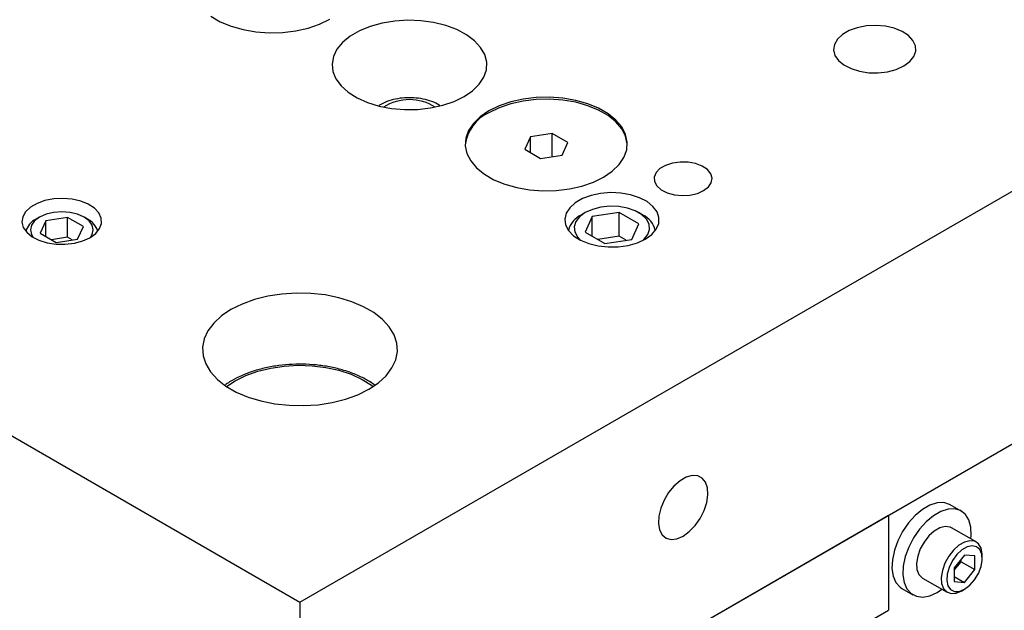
# Model space of a CAD drawing. Header units: inches. Extents: x 1880 to 2363, y -453 to -54.
# Tile 176 of 256: x 1952.77 to 1959.13, y -446.17 to -442.35. Entities that reach past the tile are written whole.
import ezdxf

# ---------------------------------------------------------------- set-up
doc = ezdxf.new("R2010")
doc.units = ezdxf.units.IN
doc.header["$LTSCALE"] = 0.5
doc.header["$MEASUREMENT"] = 0
doc.layers.add('SID-M-S', color=105, linetype='Continuous')

msp = doc.modelspace()

# ---------------------------------------------------------------- linework, layer by layer
at = {"layer": 'SID-M-S'}
for p, q in [((1954.58358, -446.11558), (1964.48307, -440.40073)), ((1945.74474, -441.01303), (1954.58358, -446.11558)), ((1954.58358, -447.74867), (1964.48307, -442.03381)), ((1954.00736, -442.33089), (1954.06849, -442.36618)), ((1954.06849, -442.36618), (1954.13885, -442.39518)), ((1954.13885, -442.39518), (1954.21652, -442.4171)), ((1954.55616, -442.42521), (1954.6367, -442.40707)), ((1954.6367, -442.40707), (1954.71096, -442.38152)), ((1954.71096, -442.38152), (1954.77693, -442.34927)), ((1955.03763, -442.3969), (1954.96839, -442.42517)), ((1955.11414, -442.3758), (1955.03763, -442.3969)), ((1955.19574, -442.36246), (1955.11414, -442.3758)), ((1955.28007, -442.35727), (1955.19574, -442.36246)), ((1955.3647, -442.36039), (1955.28007, -442.35727)), ((1955.44721, -442.37171), (1955.3647, -442.36039)), ((1955.52521, -442.39093), (1955.44721, -442.37171)), ((1955.59647, -442.41748), (1955.52521, -442.39093)), ((1958.18362, -442.40481), (1958.13112, -442.4235)), ((1958.24217, -442.39361), (1958.18362, -442.40481)), ((1958.30361, -442.39051), (1958.24217, -442.39361)), ((1958.36464, -442.39567), (1958.30361, -442.39051)), ((1958.42196, -442.40881), (1958.36464, -442.39567)), ((1958.47249, -442.42924), (1958.42196, -442.40881)), ((1954.21652, -442.4171), (1954.29938, -442.43134)), ((1954.29938, -442.43134), (1954.38517, -442.43752)), ((1954.38517, -442.43752), (1954.47155, -442.43545)), ((1954.47155, -442.43545), (1954.55616, -442.42521)), ((1954.90842, -442.45979), (1954.85945, -442.49976)), ((1954.96839, -442.42517), (1954.90842, -442.45979)), ((1955.65892, -442.45059), (1955.59647, -442.41748)), ((1955.71079, -442.48933), (1955.65892, -442.45059)), ((1958.08751, -442.44868), (1958.05513, -442.47899)), ((1958.13112, -442.4235), (1958.08751, -442.44868)), ((1958.51349, -442.45584), (1958.47249, -442.42924)), ((1958.54277, -442.48718), (1958.51349, -442.45584)), ((1954.85945, -442.49976), (1954.82289, -442.54394)), ((1955.75057, -442.53257), (1955.71079, -442.48933)), ((1955.77711, -442.57906), (1955.75057, -442.53257)), ((1958.03573, -442.51279), (1958.03035, -442.54826)), ((1958.05513, -442.47899), (1958.03573, -442.51279)), ((1958.55873, -442.52157), (1958.54277, -442.48718)), ((1958.56053, -442.55716), (1958.55873, -442.52157)), ((1954.79978, -442.59104), (1954.7908, -442.63972)), ((1954.82289, -442.54394), (1954.79978, -442.59104)), ((1955.78967, -442.62748), (1955.77711, -442.57906)), ((1958.03035, -442.54826), (1958.03929, -442.58349)), ((1958.03929, -442.58349), (1958.06206, -442.61658)), ((1958.52199, -442.62431), (1958.54805, -442.59204)), ((1958.54805, -442.59204), (1958.56053, -442.55716)), ((1954.7908, -442.63972), (1954.79619, -442.68858)), ((1955.78787, -442.67643), (1955.78967, -442.62748)), ((1958.06206, -442.61658), (1958.09744, -442.64575)), ((1958.09744, -442.64575), (1958.14352, -442.66942)), ((1958.43535, -442.67432), (1958.48373, -442.65224)), ((1958.48373, -442.65224), (1958.52199, -442.62431)), ((1954.79619, -442.68858), (1954.81582, -442.73621)), ((1955.74182, -442.7703), (1955.77177, -442.72449)), ((1955.77177, -442.72449), (1955.78787, -442.67643)), ((1958.14352, -442.66942), (1958.19781, -442.68632)), ((1958.19781, -442.68632), (1958.25739, -442.69554)), ((1958.25739, -442.69554), (1958.31904, -442.69657)), ((1958.31904, -442.69657), (1958.37945, -442.68937)), ((1958.37945, -442.68937), (1958.43535, -442.67432)), ((1954.81582, -442.73621), (1954.8491, -442.78124)), ((1954.8491, -442.78124), (1954.89509, -442.82237)), ((1955.6989, -442.81252), (1955.74182, -442.7703)), ((1954.89509, -442.82237), (1954.95245, -442.85843)), ((1955.5794, -442.88151), (1955.64424, -442.84995)), ((1955.64424, -442.84995), (1955.6989, -442.81252)), ((1956.1962, -442.85418), (1956.10982, -442.85624)), ((1956.28199, -442.86035), (1956.1962, -442.85418)), ((1954.95245, -442.85843), (1955.01955, -442.88837)), ((1955.01955, -442.88837), (1955.09445, -442.91133)), ((1955.09445, -442.91133), (1955.17499, -442.92666)), ((1955.42691, -442.92357), (1955.50626, -442.90629)), ((1955.50626, -442.90629), (1955.5794, -442.88151)), ((1955.8704, -442.91017), (1955.80443, -442.94243)), ((1955.94467, -442.88463), (1955.8704, -442.91017)), ((1955.94467, -442.89688), (1955.8704, -442.92242)), ((1956.02521, -442.86649), (1955.94467, -442.88463)), ((1956.02521, -442.87873), (1955.94467, -442.89688)), ((1956.10982, -442.85624), (1956.02521, -442.86649)), ((1956.10982, -442.86849), (1956.02521, -442.87873)), ((1956.1962, -442.86643), (1956.10982, -442.86849)), ((1956.28199, -442.8726), (1956.1962, -442.86643)), ((1956.36484, -442.87459), (1956.28199, -442.86035)), ((1956.36484, -442.88684), (1956.28199, -442.8726)), ((1956.44251, -442.89651), (1956.36484, -442.87459)), ((1956.44251, -442.90876), (1956.36484, -442.88684)), ((1956.51287, -442.92551), (1956.44251, -442.89651)), ((1956.51287, -442.93776), (1956.44251, -442.90876)), ((1955.17499, -442.92666), (1955.25886, -442.93391)), ((1955.25886, -442.93391), (1955.34365, -442.93287)), ((1955.34365, -442.93287), (1955.42691, -442.92357)), ((1955.74856, -442.98051), (1955.7043, -443.02339)), ((1955.80443, -442.94243), (1955.74856, -442.98051)), ((1955.8704, -442.92242), (1955.80443, -442.95468)), ((1956.574, -442.9608), (1956.51287, -442.92551)), ((1956.574, -442.97305), (1956.51287, -442.93776)), ((1956.62424, -443.00142), (1956.574, -442.9608)), ((1956.62424, -443.01367), (1956.574, -442.97305)), ((1955.7043, -443.02339), (1955.67288, -443.06988)), ((1956.66221, -443.04626), (1956.62424, -443.00142)), ((1956.66221, -443.05851), (1956.62424, -443.01367)), ((1956.68688, -443.09409), (1956.66221, -443.04626)), ((1955.67288, -443.06988), (1955.65514, -443.11873)), ((1956.0725, -443.10943), (1956.03515, -443.18992)), ((1956.21192, -443.08787), (1956.0725, -443.10943)), ((1956.0725, -443.21148), (1956.0725, -443.10943)), ((1956.31399, -443.14679), (1956.21192, -443.08787)), ((1956.21192, -443.23728), (1956.21192, -443.08787)), ((1956.68688, -443.10634), (1956.66221, -443.05851)), ((1956.69757, -443.14362), (1956.68688, -443.09409)), ((1956.69757, -443.15586), (1956.68688, -443.10634)), ((1955.65514, -443.11873), (1955.65156, -443.16859)), ((1955.65156, -443.16859), (1955.66226, -443.21812)), ((1956.27663, -443.22727), (1956.31399, -443.14679)), ((1956.694, -443.19348), (1956.69757, -443.14362)), ((1956.69791, -443.16223), (1956.69757, -443.15586)), ((1955.66226, -443.21812), (1955.68693, -443.26595)), ((1956.03515, -443.18992), (1956.13721, -443.24884)), ((1956.13721, -443.24884), (1956.27663, -443.22727)), ((1956.67626, -443.24233), (1956.694, -443.19348)), ((1955.68693, -443.26595), (1955.72489, -443.31079)), ((1956.60058, -443.33169), (1956.64483, -443.28882)), ((1956.64483, -443.28882), (1956.67626, -443.24233)), ((1956.94516, -443.29437), (1956.90905, -443.31521)), ((1956.98966, -443.27992), (1956.94516, -443.29437)), ((1957.03928, -443.27294), (1956.98966, -443.27992)), ((1957.09031, -443.27395), (1957.03928, -443.27294)), ((1957.13898, -443.28287), (1957.09031, -443.27395)), ((1957.18168, -443.29903), (1957.13898, -443.28287)), ((1957.21523, -443.32125), (1957.18168, -443.29903)), ((1955.72489, -443.31079), (1955.77513, -443.3514)), ((1955.77513, -443.3514), (1955.83626, -443.38669)), ((1956.5447, -443.36978), (1956.60058, -443.33169)), ((1956.88402, -443.34091), (1956.87193, -443.36955)), ((1956.90905, -443.31521), (1956.88402, -443.34091)), ((1957.23716, -443.34787), (1957.21523, -443.32125)), ((1957.24584, -443.37692), (1957.23716, -443.34787)), ((1955.83626, -443.38669), (1955.90662, -443.41569)), ((1955.90662, -443.41569), (1955.98429, -443.43761)), ((1956.32393, -443.44572), (1956.40446, -443.42758)), ((1956.40446, -443.42758), (1956.47873, -443.40203)), ((1956.47873, -443.40203), (1956.5447, -443.36978)), ((1956.87193, -443.36955), (1956.87368, -443.39901)), ((1956.87368, -443.39901), (1956.88912, -443.4271)), ((1956.88912, -443.4271), (1956.91713, -443.45175)), ((1957.22189, -443.43367), (1957.24062, -443.40624)), ((1957.24062, -443.40624), (1957.24584, -443.37692)), ((1955.98429, -443.43761), (1956.06715, -443.45185)), ((1956.06715, -443.45185), (1956.15294, -443.45803)), ((1956.15294, -443.45803), (1956.23931, -443.45596)), ((1956.23931, -443.45596), (1956.32393, -443.44572)), ((1956.46354, -443.48847), (1956.40806, -443.50894)), ((1956.52534, -443.47536), (1956.46354, -443.48847)), ((1956.59058, -443.47023), (1956.52534, -443.47536)), ((1956.65621, -443.47331), (1956.59058, -443.47023)), ((1956.71916, -443.48447), (1956.65621, -443.47331)), ((1956.77647, -443.50318), (1956.71916, -443.48447)), ((1956.91713, -443.45175), (1956.95562, -443.47113)), ((1956.95562, -443.47113), (1957.00173, -443.48379)), ((1957.00173, -443.48379), (1957.05205, -443.48879)), ((1957.05205, -443.48879), (1957.10284, -443.48578)), ((1957.10284, -443.48578), (1957.15035, -443.47497)), ((1957.15035, -443.47497), (1957.19103, -443.45715)), ((1957.19103, -443.45715), (1957.22189, -443.43367)), ((1952.88591, -443.53955), (1952.84363, -443.56396)), ((1952.93679, -443.52143), (1952.88591, -443.53955)), ((1952.99355, -443.51057), (1952.93679, -443.52143)), ((1953.05311, -443.50757), (1952.99355, -443.51057)), ((1953.11226, -443.51257), (1953.05311, -443.50757)), ((1953.16783, -443.52531), (1953.11226, -443.51257)), ((1953.2168, -443.54511), (1953.16783, -443.52531)), ((1953.25655, -443.57089), (1953.2168, -443.54511)), ((1956.3615, -443.53582), (1956.32604, -443.56785)), ((1956.40806, -443.50894), (1956.3615, -443.53582)), ((1956.82549, -443.52856), (1956.77647, -443.50318)), ((1956.8639, -443.55943), (1956.82549, -443.52856)), ((1952.81224, -443.59333), (1952.79344, -443.62609)), ((1952.84363, -443.56396), (1952.81224, -443.59333)), ((1952.94406, -443.60972), (1952.90199, -443.62835)), ((1952.99305, -443.598), (1952.94406, -443.60972)), ((1953.04562, -443.59401), (1952.99305, -443.598)), ((1953.09819, -443.598), (1953.04562, -443.59401)), ((1953.14718, -443.60972), (1953.09819, -443.598)), ((1953.18925, -443.62835), (1953.14718, -443.60972)), ((1953.28493, -443.60127), (1953.25655, -443.57089)), ((1953.3004, -443.63461), (1953.28493, -443.60127)), ((1956.30333, -443.60353), (1956.29444, -443.64119)), ((1956.32604, -443.56785), (1956.30333, -443.60353)), ((1956.42647, -443.59952), (1956.39023, -443.62623)), ((1956.42645, -443.59954), (1956.39992, -443.61486)), ((1956.47273, -443.5786), (1956.42647, -443.59952)), ((1956.64545, -443.59858), (1956.47146, -443.62549)), ((1956.52631, -443.56468), (1956.47273, -443.5786)), ((1956.58411, -443.55857), (1956.52631, -443.56468)), ((1956.64277, -443.56062), (1956.58411, -443.55857)), ((1956.69887, -443.57071), (1956.64277, -443.56062)), ((1956.77283, -443.67211), (1956.64545, -443.59858)), ((1956.64545, -443.75168), (1956.64545, -443.59858)), ((1956.74916, -443.58826), (1956.69887, -443.57071)), ((1956.79071, -443.61224), (1956.74916, -443.58826)), ((1956.79774, -443.61486), (1956.77122, -443.59954)), ((1956.82111, -443.64127), (1956.79071, -443.61224)), ((1956.88992, -443.59435), (1956.8639, -443.55943)), ((1956.90233, -443.63168), (1956.88992, -443.59435)), ((1952.79344, -443.62609), (1952.78823, -443.66048)), ((1952.78823, -443.66048), (1952.79689, -443.69463)), ((1952.84942, -443.68092), (1952.84249, -443.71127)), ((1952.86971, -443.65264), (1952.84942, -443.68092)), ((1952.90199, -443.62835), (1952.86971, -443.65264)), ((1952.90196, -443.62837), (1952.87986, -443.64113)), ((1952.94356, -443.65235), (1952.9062, -443.73284)), ((1953.08298, -443.63079), (1952.94356, -443.65235)), ((1952.94356, -443.7544), (1952.94356, -443.65235)), ((1953.18504, -443.6897), (1953.08298, -443.63079)), ((1953.08298, -443.75837), (1953.08298, -443.63079)), ((1953.22153, -443.65264), (1953.18925, -443.62835)), ((1953.21137, -443.64113), (1953.18927, -443.62837)), ((1953.24182, -443.68092), (1953.22153, -443.65264)), ((1953.24874, -443.71127), (1953.24182, -443.68092)), ((1953.29005, -443.70291), (1953.30214, -443.66911)), ((1953.30214, -443.66911), (1953.3004, -443.63461)), ((1956.29444, -443.64119), (1956.29979, -443.67907)), ((1956.29979, -443.67907), (1956.31911, -443.71541)), ((1956.36612, -443.65716), (1956.35553, -443.69053)), ((1956.39023, -443.62623), (1956.36612, -443.65716)), ((1956.47146, -443.62549), (1956.42484, -443.72594)), ((1956.47146, -443.75285), (1956.47146, -443.62549)), ((1956.7262, -443.77256), (1956.77283, -443.67211)), ((1956.83859, -443.67366), (1956.82111, -443.64127)), ((1956.84214, -443.70752), (1956.83859, -443.67366)), ((1956.88465, -443.70657), (1956.90054, -443.66968)), ((1956.90054, -443.66968), (1956.90233, -443.63168)), ((1952.79689, -443.69463), (1952.81897, -443.7267)), ((1952.81897, -443.7267), (1952.85326, -443.75498)), ((1952.84249, -443.71127), (1952.84942, -443.74162)), ((1952.84942, -443.74162), (1952.86042, -443.75943)), ((1952.9062, -443.73284), (1953.00826, -443.79176)), ((1953.14768, -443.77019), (1953.18504, -443.6897)), ((1953.2277, -443.76127), (1953.26478, -443.73419)), ((1953.23082, -443.75943), (1953.24182, -443.74162)), ((1953.24182, -443.74162), (1953.24874, -443.71127)), ((1953.26478, -443.73419), (1953.29005, -443.70291)), ((1956.31911, -443.71541), (1956.35152, -443.7485)), ((1956.35553, -443.69053), (1956.35907, -443.72439)), ((1956.35907, -443.72439), (1956.37656, -443.75677)), ((1956.42484, -443.72594), (1956.55221, -443.79947)), ((1956.80743, -443.77182), (1956.83154, -443.74089)), ((1956.81414, -443.77025), (1956.8554, -443.74062)), ((1956.83154, -443.74089), (1956.84214, -443.70752)), ((1956.8554, -443.74062), (1956.88465, -443.70657)), ((1952.85326, -443.75498), (1952.89792, -443.77792)), ((1952.89792, -443.77792), (1952.95055, -443.7943)), ((1952.95055, -443.7943), (1953.0083, -443.80324)), ((1953.08298, -443.75837), (1952.97844, -443.77454)), ((1953.00826, -443.79176), (1953.14768, -443.77019)), ((1953.0083, -443.80324), (1953.06806, -443.80424)), ((1953.06806, -443.80424), (1953.12661, -443.79726)), ((1953.1128, -443.77559), (1953.08298, -443.75837)), ((1953.12661, -443.79726), (1953.1808, -443.78267)), ((1953.1808, -443.78267), (1953.2277, -443.76127)), ((1956.35152, -443.7485), (1956.39549, -443.77679)), ((1956.37656, -443.75677), (1956.39599, -443.77705)), ((1956.39549, -443.77679), (1956.44897, -443.79897)), ((1956.44897, -443.79897), (1956.50945, -443.81399)), ((1956.64545, -443.75168), (1956.50662, -443.77315)), ((1956.55221, -443.79947), (1956.7262, -443.77256)), ((1956.69104, -443.778), (1956.64545, -443.75168)), ((1956.70384, -443.81095), (1956.76282, -443.79406)), ((1956.76282, -443.79406), (1956.81414, -443.77025)), ((1956.80167, -443.77705), (1956.80743, -443.77182)), ((1956.88167, -446.42207), (1961.47787, -443.76874)), ((1956.50945, -443.81399), (1956.57412, -443.82115)), ((1956.57412, -443.82115), (1956.63994, -443.82012)), ((1956.63994, -443.82012), (1956.70384, -443.81095)), ((1954.46647, -444.12546), (1954.37553, -444.13953)), ((1954.56002, -444.11938), (1954.46647, -444.12546)), ((1954.65411, -444.12141), (1954.56002, -444.11938)), ((1954.74661, -444.13151), (1954.65411, -444.12141)), ((1954.20952, -444.19018), (1954.13815, -444.22563)), ((1954.28923, -444.16126), (1954.20952, -444.19018)), ((1954.37553, -444.13953), (1954.28923, -444.16126)), ((1954.83548, -444.14946), (1954.74661, -444.13151)), ((1954.91871, -444.17486), (1954.83548, -444.14946)), ((1954.99447, -444.20713), (1954.91871, -444.17486)), ((1954.13815, -444.22563), (1954.07674, -444.26683)), ((1955.06104, -444.24557), (1954.99447, -444.20713)), ((1955.11695, -444.2893), (1955.06104, -444.24557)), ((1954.02665, -444.31285), (1953.989, -444.36266)), ((1954.07674, -444.26683), (1954.02665, -444.31285)), ((1955.16094, -444.33735), (1955.11695, -444.2893)), ((1953.989, -444.36266), (1953.96464, -444.41516)), ((1955.19203, -444.38865), (1955.16094, -444.33735)), ((1953.96464, -444.41516), (1953.9541, -444.46917)), ((1955.20954, -444.44205), (1955.19203, -444.38865)), ((1955.21306, -444.49636), (1955.20954, -444.44205)), ((1953.9541, -444.46917), (1953.95762, -444.52348)), ((1955.20252, -444.55037), (1955.21306, -444.49636)), ((1953.95762, -444.52348), (1953.97512, -444.57689)), ((1955.17815, -444.60287), (1955.20252, -444.55037)), ((1953.97512, -444.57689), (1954.00621, -444.62819)), ((1954.00621, -444.62819), (1954.05021, -444.67624)), ((1954.23463, -444.65136), (1954.31145, -444.62383)), ((1954.31145, -444.62383), (1954.39464, -444.6034)), ((1954.39464, -444.6034), (1954.48227, -444.59054)), ((1954.48227, -444.59054), (1954.57226, -444.58554)), ((1954.57226, -444.58554), (1954.66253, -444.58854)), ((1954.66253, -444.58854), (1954.75094, -444.59946)), ((1954.75094, -444.59946), (1954.83543, -444.61804)), ((1954.83543, -444.61804), (1954.91402, -444.64385)), ((1955.1405, -444.65269), (1955.17815, -444.60287)), ((1954.05021, -444.67624), (1954.10611, -444.71997)), ((1954.11012, -444.72263), (1954.16599, -444.68533)), ((1954.16599, -444.68533), (1954.23463, -444.65136)), ((1954.91402, -444.64385), (1954.98486, -444.67628)), ((1954.98486, -444.67628), (1955.04629, -444.71457)), ((1955.029, -444.7399), (1955.09041, -444.69871)), ((1955.09041, -444.69871), (1955.1405, -444.65269)), ((1954.10611, -444.71997), (1954.17269, -444.7584)), ((1954.17269, -444.7584), (1954.24844, -444.79067)), ((1954.95764, -444.77536), (1955.029, -444.7399)), ((1955.04629, -444.71457), (1955.05703, -444.72263)), ((1954.24844, -444.79067), (1954.33168, -444.81607)), ((1954.33168, -444.81607), (1954.42054, -444.83402)), ((1954.70069, -444.84007), (1954.79163, -444.82601)), ((1954.79163, -444.82601), (1954.87792, -444.80427)), ((1954.87792, -444.80427), (1954.95764, -444.77536)), ((1954.42054, -444.83402), (1954.51305, -444.84413)), ((1954.51305, -444.84413), (1954.60713, -444.84616)), ((1954.60713, -444.84616), (1954.70069, -444.84007)), ((1957.03837, -445.33147), (1956.99948, -445.36546)), ((1957.07853, -445.30829), (1957.03837, -445.33147)), ((1957.11742, -445.29737), (1957.07853, -445.30829)), ((1957.15261, -445.29939), (1957.11742, -445.29737)), ((1957.18188, -445.31424), (1957.15261, -445.29939)), ((1957.2034, -445.34097), (1957.18188, -445.31424)), ((1956.99948, -445.36546), (1956.96429, -445.40811)), ((1957.21581, -445.37791), (1957.2034, -445.34097)), ((1957.21833, -445.42273), (1957.21581, -445.37791)), ((1956.93502, -445.45675), (1956.9135, -445.50832)), ((1956.96429, -445.40811), (1956.93502, -445.45675)), ((1957.2108, -445.47262), (1957.21833, -445.42273)), ((1956.9135, -445.50832), (1956.90109, -445.55959)), ((1957.16811, -445.57495), (1957.19371, -445.52445)), ((1957.19371, -445.52445), (1957.2108, -445.47262)), ((1958.6041, -445.51674), (1958.55744, -445.55554)), ((1958.6041, -445.51674), (1958.55744, -445.55554)), ((1958.65188, -445.48915), (1958.6041, -445.51674)), ((1958.65188, -445.48915), (1958.6041, -445.51674)), ((1958.69855, -445.47407), (1958.65188, -445.48915)), ((1958.69855, -445.47407), (1958.65188, -445.48915)), ((1958.74192, -445.47221), (1958.69855, -445.47407)), ((1958.74192, -445.47221), (1958.69855, -445.47407)), ((1958.76926, -445.51489), (1958.7226, -445.52997)), ((1958.76926, -445.51489), (1958.7226, -445.52997)), ((1958.77996, -445.48364), (1958.74192, -445.47221)), ((1958.77996, -445.48364), (1958.74192, -445.47221)), ((1958.81263, -445.51303), (1958.76926, -445.51489)), ((1958.81263, -445.51303), (1958.76926, -445.51489)), ((1958.78423, -445.48598), (1958.77996, -445.48364)), ((1958.78423, -445.48598), (1958.77996, -445.48364)), ((1958.85494, -445.5268), (1958.78423, -445.48598)), ((1958.85494, -445.5268), (1958.78423, -445.48598)), ((1958.85067, -445.52446), (1958.81263, -445.51303)), ((1958.85067, -445.52446), (1958.81263, -445.51303)), ((1958.8816, -445.54866), (1958.85067, -445.52446)), ((1958.8816, -445.54866), (1958.85067, -445.52446)), ((1956.88167, -446.42207), (1958.38428, -445.55463)), ((1956.90109, -445.55959), (1956.89857, -445.60732)), ((1957.13562, -445.62096), (1957.16811, -445.57495)), ((1958.38428, -445.55463), (1958.38428, -446.16704)), ((1958.55744, -445.55554), (1958.51407, -445.60374)), ((1958.55744, -445.55554), (1958.51407, -445.60374)), ((1958.67481, -445.55756), (1958.62815, -445.59636)), ((1958.67481, -445.55756), (1958.62815, -445.59636)), ((1958.7226, -445.52997), (1958.67481, -445.55756)), ((1958.7226, -445.52997), (1958.67481, -445.55756)), ((1958.90398, -445.58449), (1958.8816, -445.54866)), ((1958.90398, -445.58449), (1958.8816, -445.54866)), ((1958.91676, -445.63027), (1958.90398, -445.58449)), ((1958.91676, -445.63027), (1958.90398, -445.58449)), ((1956.89857, -445.60732), (1956.9061, -445.64853)), ((1956.9061, -445.64853), (1956.92319, -445.68061)), ((1957.09829, -445.65959), (1957.13562, -445.62096)), ((1958.51407, -445.60374), (1958.47603, -445.65909)), ((1958.51407, -445.60374), (1958.47603, -445.65909)), ((1958.58478, -445.64456), (1958.54674, -445.69991)), ((1958.58478, -445.64456), (1958.54674, -445.69991)), ((1958.62815, -445.59636), (1958.58478, -445.64456)), ((1958.62815, -445.59636), (1958.58478, -445.64456)), ((1958.71676, -445.63534), (1958.68065, -445.65618)), ((1958.71676, -445.63534), (1958.68065, -445.65618)), ((1958.75153, -445.62652), (1958.71676, -445.63534)), ((1958.75153, -445.62652), (1958.71676, -445.63534)), ((1958.78238, -445.63037), (1958.75153, -445.62652)), ((1958.78238, -445.63037), (1958.75153, -445.62652)), ((1958.79245, -445.63505), (1958.78238, -445.63037)), ((1958.79245, -445.63505), (1958.78238, -445.63037)), ((1958.95155, -445.7269), (1958.79245, -445.63505)), ((1958.95155, -445.7269), (1958.79245, -445.63505)), ((1958.91935, -445.68388), (1958.91676, -445.63027)), ((1958.91935, -445.68388), (1958.91676, -445.63027)), ((1956.92319, -445.68061), (1956.94879, -445.70157)), ((1956.94879, -445.70157), (1956.98128, -445.71007)), ((1956.98128, -445.71007), (1957.01861, -445.70558)), ((1957.01861, -445.70558), (1957.05845, -445.6884)), ((1957.05845, -445.6884), (1957.09829, -445.65959)), ((1958.47603, -445.65909), (1958.4451, -445.719)), ((1958.47603, -445.65909), (1958.4451, -445.719)), ((1958.54674, -445.69991), (1958.51581, -445.75982)), ((1958.54674, -445.69991), (1958.51581, -445.75982)), ((1958.64588, -445.6875), (1958.61503, -445.72698)), ((1958.64588, -445.6875), (1958.61503, -445.72698)), ((1958.68065, -445.65618), (1958.64588, -445.6875)), ((1958.68065, -445.65618), (1958.64588, -445.6875)), ((1958.91746, -445.70722), (1958.91935, -445.68388)), ((1958.91746, -445.70722), (1958.91935, -445.68388)), ((1958.42272, -445.78067), (1958.40993, -445.84122)), ((1958.42272, -445.78067), (1958.40993, -445.84122)), ((1958.4451, -445.719), (1958.42272, -445.78067)), ((1958.4451, -445.719), (1958.42272, -445.78067)), ((1958.51581, -445.75982), (1958.49343, -445.82149)), ((1958.51581, -445.75982), (1958.49343, -445.82149)), ((1958.59039, -445.77168), (1958.57378, -445.81829)), ((1958.59039, -445.77168), (1958.57378, -445.81829)), ((1958.61503, -445.72698), (1958.59039, -445.77168)), ((1958.61503, -445.72698), (1958.59039, -445.77168)), ((1958.80498, -445.77935), (1958.77413, -445.81882)), ((1958.80498, -445.77935), (1958.77413, -445.81882)), ((1958.83975, -445.74803), (1958.80498, -445.77935)), ((1958.83975, -445.74803), (1958.80498, -445.77935)), ((1958.85836, -445.77817), (1958.82563, -445.80872)), ((1958.85836, -445.77817), (1958.82563, -445.80872)), ((1958.87586, -445.72719), (1958.83975, -445.74803)), ((1958.87586, -445.72719), (1958.83975, -445.74803)), ((1958.89261, -445.7584), (1958.85836, -445.77817)), ((1958.89261, -445.7584), (1958.85836, -445.77817)), ((1958.91062, -445.71836), (1958.87586, -445.72719)), ((1958.91062, -445.71836), (1958.87586, -445.72719)), ((1958.92534, -445.75116), (1958.89261, -445.7584)), ((1958.92534, -445.75116), (1958.89261, -445.7584)), ((1958.94147, -445.72222), (1958.91062, -445.71836)), ((1958.94147, -445.72222), (1958.91062, -445.71836)), ((1958.95364, -445.7571), (1958.92534, -445.75116)), ((1958.95364, -445.7571), (1958.92534, -445.75116)), ((1958.96612, -445.73846), (1958.94147, -445.72222)), ((1958.96612, -445.73846), (1958.94147, -445.72222)), ((1958.97499, -445.7757), (1958.95364, -445.7571)), ((1958.97499, -445.7757), (1958.95364, -445.7571)), ((1958.98273, -445.76589), (1958.96612, -445.73846)), ((1958.98273, -445.76589), (1958.96612, -445.73846)), ((1958.98751, -445.80529), (1958.97499, -445.7757)), ((1958.98751, -445.80529), (1958.97499, -445.7757)), ((1958.99008, -445.80248), (1958.98273, -445.76589)), ((1958.99008, -445.80248), (1958.98273, -445.76589)), ((1958.40993, -445.84122), (1958.40735, -445.89781)), ((1958.40993, -445.84122), (1958.40735, -445.89781)), ((1958.49343, -445.82149), (1958.48064, -445.88204)), ((1958.49343, -445.82149), (1958.48064, -445.88204)), ((1958.57378, -445.81829), (1958.56643, -445.86335)), ((1958.57378, -445.81829), (1958.56643, -445.86335)), ((1958.77413, -445.81882), (1958.74949, -445.86352)), ((1958.77413, -445.81882), (1958.74949, -445.86352)), ((1958.82563, -445.80872), (1958.79733, -445.84734)), ((1958.82563, -445.80872), (1958.79733, -445.84734)), ((1958.87548, -445.8111), (1958.80919, -445.89356)), ((1958.87548, -445.8111), (1958.80919, -445.89356)), ((1958.85338, -445.85439), (1958.85338, -445.83858)), ((1958.85338, -445.85439), (1958.85338, -445.83858)), ((1958.94177, -445.81702), (1958.87548, -445.8111)), ((1958.94177, -445.81702), (1958.87548, -445.8111)), ((1958.94177, -445.90542), (1958.94177, -445.81702)), ((1958.94177, -445.90542), (1958.94177, -445.81702)), ((1958.98244, -445.88622), (1958.99006, -445.84326)), ((1958.98244, -445.88622), (1958.99006, -445.84326)), ((1958.99006, -445.84326), (1958.98751, -445.80529)), ((1958.99006, -445.84326), (1958.98751, -445.80529)), ((1958.99039, -445.81275), (1958.99008, -445.80248)), ((1958.99039, -445.81275), (1958.99008, -445.80248)), ((1958.99039, -445.83316), (1958.99039, -445.81275)), ((1958.99039, -445.83316), (1958.99039, -445.81275)), ((1958.40735, -445.89781), (1958.41508, -445.9478)), ((1958.40735, -445.89781), (1958.41508, -445.9478)), ((1958.48064, -445.88204), (1958.47806, -445.93863)), ((1958.48064, -445.88204), (1958.47806, -445.93863)), ((1958.56643, -445.86335), (1958.5689, -445.90352)), ((1958.56643, -445.86335), (1958.5689, -445.90352)), ((1958.5689, -445.90352), (1958.58099, -445.93583)), ((1958.5689, -445.90352), (1958.58099, -445.93583)), ((1958.74949, -445.86352), (1958.73288, -445.91013)), ((1958.74949, -445.86352), (1958.73288, -445.91013)), ((1958.77597, -445.89059), (1958.76346, -445.93463)), ((1958.77597, -445.89059), (1958.76346, -445.93463)), ((1958.79733, -445.84734), (1958.77597, -445.89059)), ((1958.79733, -445.84734), (1958.77597, -445.89059)), ((1958.80919, -445.90937), (1958.85338, -445.85439)), ((1958.80919, -445.90937), (1958.85338, -445.85439)), ((1958.80919, -445.89356), (1958.80919, -445.98195)), ((1958.80919, -445.89356), (1958.80919, -445.98195)), ((1958.85338, -445.85439), (1958.94177, -445.90542)), ((1958.85338, -445.85439), (1958.94177, -445.90542)), ((1958.87548, -445.98788), (1958.94177, -445.90542)), ((1958.87548, -445.98788), (1958.94177, -445.90542)), ((1958.96532, -445.93036), (1958.98244, -445.88622)), ((1958.96532, -445.93036), (1958.98244, -445.88622)), ((1958.41508, -445.9478), (1958.43276, -445.98884)), ((1958.41508, -445.9478), (1958.43276, -445.98884)), ((1958.47806, -445.93863), (1958.48579, -445.98862)), ((1958.47806, -445.93863), (1958.48579, -445.98862)), ((1958.58099, -445.93583), (1958.60181, -445.95787)), ((1958.58099, -445.93583), (1958.60181, -445.95787)), ((1958.60181, -445.95787), (1958.60496, -445.95982)), ((1958.60181, -445.95787), (1958.60496, -445.95982)), ((1958.60496, -445.95982), (1958.76406, -446.05167)), ((1958.60496, -445.95982), (1958.76406, -446.05167)), ((1958.73288, -445.91013), (1958.72553, -445.9552)), ((1958.73288, -445.91013), (1958.72553, -445.9552)), ((1958.72553, -445.9552), (1958.72799, -445.99537)), ((1958.72553, -445.9552), (1958.72799, -445.99537)), ((1958.76346, -445.93463), (1958.7609, -445.97555)), ((1958.76346, -445.93463), (1958.7609, -445.97555)), ((1958.80919, -445.94961), (1958.87548, -445.98788)), ((1958.80919, -445.94961), (1958.87548, -445.98788)), ((1958.90935, -446.00673), (1958.94021, -445.97175)), ((1958.90935, -446.00673), (1958.94021, -445.97175)), ((1958.94021, -445.97175), (1958.96532, -445.93036)), ((1958.94021, -445.97175), (1958.96532, -445.93036)), ((1958.43276, -445.98884), (1958.45958, -446.01903)), ((1958.43276, -445.98884), (1958.45958, -446.01903)), ((1958.45958, -446.01903), (1958.47176, -446.02726)), ((1958.45958, -446.01903), (1958.47176, -446.02726)), ((1958.47176, -446.02726), (1958.54247, -446.06808)), ((1958.47176, -446.02726), (1958.54247, -446.06808)), ((1958.48579, -445.98862), (1958.50347, -446.02967)), ((1958.48579, -445.98862), (1958.50347, -446.02967)), ((1958.50347, -446.02967), (1958.53029, -446.05985)), ((1958.50347, -446.02967), (1958.53029, -446.05985)), ((1958.6987, -446.05261), (1958.72997, -446.03199)), ((1958.6987, -446.05261), (1958.72997, -446.03199)), ((1958.72799, -445.99537), (1958.74009, -446.02768)), ((1958.72799, -445.99537), (1958.74009, -446.02768)), ((1958.74009, -446.02768), (1958.76091, -446.04972)), ((1958.74009, -446.02768), (1958.76091, -446.04972)), ((1958.7609, -445.97555), (1958.76852, -446.00971)), ((1958.7609, -445.97555), (1958.76852, -446.00971)), ((1958.76852, -446.00971), (1958.78564, -446.03408)), ((1958.76852, -446.00971), (1958.78564, -446.03408)), ((1958.78564, -446.03408), (1958.81075, -446.04649)), ((1958.78564, -446.03408), (1958.81075, -446.04649)), ((1958.80919, -445.98195), (1958.87548, -445.98788)), ((1958.80919, -445.98195), (1958.87548, -445.98788)), ((1958.84161, -446.04583), (1958.87548, -446.03218)), ((1958.84161, -446.04583), (1958.87548, -446.03218)), ((1958.85783, -446.04237), (1958.8755, -446.03217)), ((1958.85783, -446.04237), (1958.8755, -446.03217)), ((1958.87548, -446.03218), (1958.90935, -446.00673)), ((1958.87548, -446.03218), (1958.90935, -446.00673)), ((1958.53029, -446.05985), (1958.56498, -446.07777)), ((1958.53029, -446.05985), (1958.56498, -446.07777)), ((1958.56498, -446.07777), (1958.60592, -446.08259)), ((1958.56498, -446.07777), (1958.60592, -446.08259)), ((1958.60592, -446.08259), (1958.6512, -446.07406)), ((1958.60592, -446.08259), (1958.6512, -446.07406)), ((1958.6512, -446.07406), (1958.6987, -446.05261)), ((1958.6512, -446.07406), (1958.6987, -446.05261)), ((1958.6987, -446.05261), (1958.6987, -446.05261)), ((1958.6987, -446.05261), (1958.6987, -446.05261)), ((1958.76091, -446.04972), (1958.78892, -446.05986)), ((1958.76091, -446.04972), (1958.78892, -446.05986)), ((1958.78892, -446.05986), (1958.82203, -446.05736)), ((1958.78892, -446.05986), (1958.82203, -446.05736)), ((1958.81075, -446.04649), (1958.84161, -446.04583)), ((1958.81075, -446.04649), (1958.84161, -446.04583)), ((1958.82203, -446.05736), (1958.8578, -446.04239)), ((1958.82203, -446.05736), (1958.8578, -446.04239)), ((1958.8578, -446.04239), (1958.8578, -446.04239)), ((1958.8578, -446.04239), (1958.8578, -446.04239)), ((1954.58358, -446.11558), (1954.58358, -447.74867)), ((1956.88167, -447.03447), (1958.38428, -446.16704))]:
    msp.add_line(p, q, dxfattribs=at)
for centre, radius, start, end in [((1955.29068, -443.18499), 0.31517, 57.9481, 122.0519), ((1955.91031, -443.19316), 0.26093, 113.940364, 173.192374), ((1956.45934, -443.74602), 0.144, 114.353679, 167.523356), ((1956.73834, -443.74601), 0.14398, 12.475851, 65.635256), ((1952.93398, -443.7547), 0.12581, 115.463551, 163.977937), ((1953.15386, -443.75759), 0.12989, 16.83158, 63.715297)]:
    msp.add_arc(centre, radius, start, end, dxfattribs=at)
for points, knots in [([(1955.48781, -442.90805), (1955.48641, -442.90702), (1955.47122, -442.89582), (1955.43493, -442.88098), (1955.38008, -442.86453), (1955.32035, -442.85666), (1955.2595, -442.85669), (1955.1998, -442.86509), (1955.14281, -442.8811), (1955.11016, -442.89864), (1955.09372, -442.90747)], [0, 0, 0, 0, 0.0139114, 0.1513019, 0.2919367, 0.4323249, 0.5724424, 0.7132435, 0.8556233, 1, 1, 1, 1]), ([(1955.06433, -444.71236), (1955.05017, -444.70243), (1955.01661, -444.67889), (1954.95341, -444.64826), (1954.87792, -444.62016), (1954.79638, -444.59893), (1954.71084, -444.5847), (1954.62284, -444.57775), (1954.5341, -444.57818), (1954.44633, -444.58597), (1954.36117, -444.601), (1954.28033, -444.62308), (1954.20795, -444.6506), (1954.15368, -444.67877), (1954.11942, -444.69884), (1954.10649, -444.70922), (1954.10308, -444.71195)], [0, 0, 0, 0, 0.05921221, 0.14040026, 0.22159908, 0.30268009, 0.38363728, 0.46450764, 0.54534475, 0.62620724, 0.70713845, 0.78820221, 0.86945961, 0.94149953, 0.98460479, 1, 1, 1, 1])]:
    msp.add_open_spline(points, degree=3, knots=knots, dxfattribs=at)

doc.saveas('drawing.dxf')
